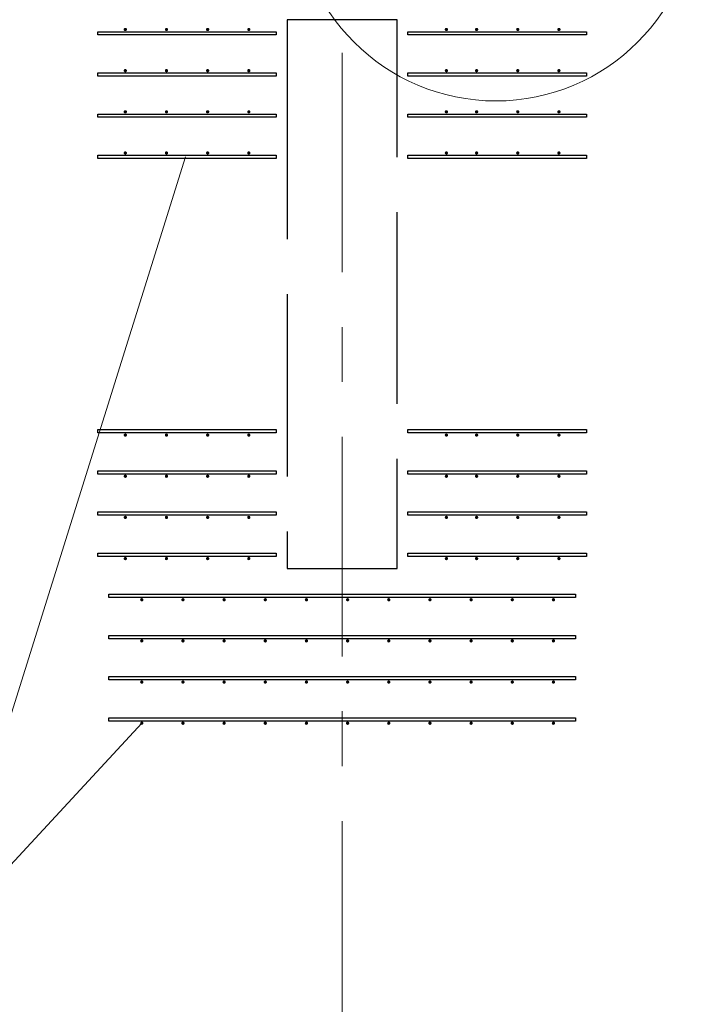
# Model space of a CAD drawing. Header units: metres. Extents: x -38 to 90, y -15 to 21.
# Tile 41 of 129: x 40.86 to 42.1, y 5.08 to 6.87. Entities that reach past the tile are written whole.
import ezdxf

# ---------------------------------------------------------------- set-up
doc = ezdxf.new("R2010")
doc.units = ezdxf.units.M
for name, pattern in [('______11', [0.5, 0.4, -0.05, 0, -0.05]), ('______2', [0.27, 0.2, -0.07]), ('______5', [1.1, 0.8, -0.1, 0.1, -0.1])]:
    doc.linetypes.add(name, pattern=pattern)
for name, color, linetype, lineweight in [('XR$2$Осевая линия (1)', 7, '______5', 13), ('XR$3$Арматурный каркас 01', 4, 'Continuous', 35), ('XR$3$Общий слой (1)_1', 7, 'Continuous', 13), ('XR$3$Текст_ общее_1', 7, 'Continuous', 13)]:
    doc.layers.add(name, color=color, linetype=linetype, lineweight=lineweight)
doc.layers.add('XR$5$Стена_ бетон несущ.', color=7, linetype='Continuous', lineweight=70, true_color=0xb4b496)

msp = doc.modelspace()

# ---------------------------------------------------------------- hatches: boundary and pattern name
at = {"layer": 'XR$3$Арматурный каркас 01', "linetype": 'Continuous', "lineweight": 50, "transparency": 33554687}
for points in [[(41.058, 6.8522), (41.0578, 6.8534), (41.0571, 6.8544), (41.0561, 6.855), (41.055, 6.8552), (41.0539, 6.855), (41.0529, 6.8544), (41.0522, 6.8534), (41.052, 6.8522), (41.0522, 6.8511), (41.0529, 6.8501), (41.0539, 6.8495), (41.055, 6.8492), (41.0561, 6.8495), (41.0571, 6.8501), (41.0578, 6.8511)], [(41.133, 6.8522), (41.1328, 6.8534), (41.1321, 6.8544), (41.1311, 6.855), (41.13, 6.8552), (41.1289, 6.855), (41.1279, 6.8544), (41.1272, 6.8534), (41.127, 6.8522), (41.1272, 6.8511), (41.1279, 6.8501), (41.1289, 6.8495), (41.13, 6.8492), (41.1311, 6.8495), (41.1321, 6.8501), (41.1328, 6.8511)], [(41.208, 6.8522), (41.2078, 6.8534), (41.2071, 6.8544), (41.2061, 6.855), (41.205, 6.8552), (41.2039, 6.855), (41.2029, 6.8544), (41.2022, 6.8534), (41.202, 6.8522), (41.2022, 6.8511), (41.2029, 6.8501), (41.2039, 6.8495), (41.205, 6.8492), (41.2061, 6.8495), (41.2071, 6.8501), (41.2078, 6.8511)], [(41.283, 6.8522), (41.2828, 6.8534), (41.2821, 6.8544), (41.2811, 6.855), (41.28, 6.8552), (41.2789, 6.855), (41.2779, 6.8544), (41.2772, 6.8534), (41.277, 6.8522), (41.2772, 6.8511), (41.2779, 6.8501), (41.2789, 6.8495), (41.28, 6.8492), (41.2811, 6.8495), (41.2821, 6.8501), (41.2828, 6.8511)], [(41.643, 6.8522), (41.6428, 6.8534), (41.6421, 6.8544), (41.6411, 6.855), (41.64, 6.8552), (41.6389, 6.855), (41.6379, 6.8544), (41.6372, 6.8534), (41.637, 6.8522), (41.6372, 6.8511), (41.6379, 6.8501), (41.6389, 6.8495), (41.64, 6.8492), (41.6411, 6.8495), (41.6421, 6.8501), (41.6428, 6.8511)], [(41.698, 6.8522), (41.6978, 6.8534), (41.6971, 6.8544), (41.6961, 6.855), (41.695, 6.8552), (41.6939, 6.855), (41.6929, 6.8544), (41.6922, 6.8534), (41.692, 6.8522), (41.6922, 6.8511), (41.6929, 6.8501), (41.6939, 6.8495), (41.695, 6.8492), (41.6961, 6.8495), (41.6971, 6.8501), (41.6978, 6.8511)], [(41.773, 6.8522), (41.7728, 6.8534), (41.7721, 6.8544), (41.7711, 6.855), (41.77, 6.8552), (41.7689, 6.855), (41.7679, 6.8544), (41.7672, 6.8534), (41.767, 6.8522), (41.7672, 6.8511), (41.7679, 6.8501), (41.7689, 6.8495), (41.77, 6.8492), (41.7711, 6.8495), (41.7721, 6.8501), (41.7728, 6.8511)], [(41.848, 6.8522), (41.8478, 6.8534), (41.8471, 6.8544), (41.8461, 6.855), (41.845, 6.8552), (41.8439, 6.855), (41.8429, 6.8544), (41.8422, 6.8534), (41.842, 6.8522), (41.8422, 6.8511), (41.8429, 6.8501), (41.8439, 6.8495), (41.845, 6.8492), (41.8461, 6.8495), (41.8471, 6.8501), (41.8478, 6.8511)], [(41.058, 6.7772), (41.0578, 6.7784), (41.0571, 6.7794), (41.0561, 6.78), (41.055, 6.7802), (41.0539, 6.78), (41.0529, 6.7794), (41.0522, 6.7784), (41.052, 6.7772), (41.0522, 6.7761), (41.0529, 6.7751), (41.0539, 6.7745), (41.055, 6.7742), (41.0561, 6.7745), (41.0571, 6.7751), (41.0578, 6.7761)], [(41.133, 6.7772), (41.1328, 6.7784), (41.1321, 6.7794), (41.1311, 6.78), (41.13, 6.7802), (41.1289, 6.78), (41.1279, 6.7794), (41.1272, 6.7784), (41.127, 6.7772), (41.1272, 6.7761), (41.1279, 6.7751), (41.1289, 6.7745), (41.13, 6.7742), (41.1311, 6.7745), (41.1321, 6.7751), (41.1328, 6.7761)], [(41.208, 6.7772), (41.2078, 6.7784), (41.2071, 6.7794), (41.2061, 6.78), (41.205, 6.7802), (41.2039, 6.78), (41.2029, 6.7794), (41.2022, 6.7784), (41.202, 6.7772), (41.2022, 6.7761), (41.2029, 6.7751), (41.2039, 6.7745), (41.205, 6.7742), (41.2061, 6.7745), (41.2071, 6.7751), (41.2078, 6.7761)], [(41.283, 6.7772), (41.2828, 6.7784), (41.2821, 6.7794), (41.2811, 6.78), (41.28, 6.7802), (41.2789, 6.78), (41.2779, 6.7794), (41.2772, 6.7784), (41.277, 6.7772), (41.2772, 6.7761), (41.2779, 6.7751), (41.2789, 6.7745), (41.28, 6.7742), (41.2811, 6.7745), (41.2821, 6.7751), (41.2828, 6.7761)], [(41.643, 6.7772), (41.6428, 6.7784), (41.6421, 6.7794), (41.6411, 6.78), (41.64, 6.7802), (41.6389, 6.78), (41.6379, 6.7794), (41.6372, 6.7784), (41.637, 6.7772), (41.6372, 6.7761), (41.6379, 6.7751), (41.6389, 6.7745), (41.64, 6.7742), (41.6411, 6.7745), (41.6421, 6.7751), (41.6428, 6.7761)], [(41.698, 6.7772), (41.6978, 6.7784), (41.6971, 6.7794), (41.6961, 6.78), (41.695, 6.7802), (41.6939, 6.78), (41.6929, 6.7794), (41.6922, 6.7784), (41.692, 6.7772), (41.6922, 6.7761), (41.6929, 6.7751), (41.6939, 6.7745), (41.695, 6.7742), (41.6961, 6.7745), (41.6971, 6.7751), (41.6978, 6.7761)], [(41.773, 6.7772), (41.7728, 6.7784), (41.7721, 6.7794), (41.7711, 6.78), (41.77, 6.7802), (41.7689, 6.78), (41.7679, 6.7794), (41.7672, 6.7784), (41.767, 6.7772), (41.7672, 6.7761), (41.7679, 6.7751), (41.7689, 6.7745), (41.77, 6.7742), (41.7711, 6.7745), (41.7721, 6.7751), (41.7728, 6.7761)], [(41.848, 6.7772), (41.8478, 6.7784), (41.8471, 6.7794), (41.8461, 6.78), (41.845, 6.7802), (41.8439, 6.78), (41.8429, 6.7794), (41.8422, 6.7784), (41.842, 6.7772), (41.8422, 6.7761), (41.8429, 6.7751), (41.8439, 6.7745), (41.845, 6.7742), (41.8461, 6.7745), (41.8471, 6.7751), (41.8478, 6.7761)], [(41.058, 6.7022), (41.0578, 6.7034), (41.0571, 6.7044), (41.0561, 6.705), (41.055, 6.7052), (41.0539, 6.705), (41.0529, 6.7044), (41.0522, 6.7034), (41.052, 6.7022), (41.0522, 6.7011), (41.0529, 6.7001), (41.0539, 6.6995), (41.055, 6.6992), (41.0561, 6.6995), (41.0571, 6.7001), (41.0578, 6.7011)], [(41.133, 6.7022), (41.1328, 6.7034), (41.1321, 6.7044), (41.1311, 6.705), (41.13, 6.7052), (41.1289, 6.705), (41.1279, 6.7044), (41.1272, 6.7034), (41.127, 6.7022), (41.1272, 6.7011), (41.1279, 6.7001), (41.1289, 6.6995), (41.13, 6.6992), (41.1311, 6.6995), (41.1321, 6.7001), (41.1328, 6.7011)], [(41.208, 6.7022), (41.2078, 6.7034), (41.2071, 6.7044), (41.2061, 6.705), (41.205, 6.7052), (41.2039, 6.705), (41.2029, 6.7044), (41.2022, 6.7034), (41.202, 6.7022), (41.2022, 6.7011), (41.2029, 6.7001), (41.2039, 6.6995), (41.205, 6.6992), (41.2061, 6.6995), (41.2071, 6.7001), (41.2078, 6.7011)], [(41.283, 6.7022), (41.2828, 6.7034), (41.2821, 6.7044), (41.2811, 6.705), (41.28, 6.7052), (41.2789, 6.705), (41.2779, 6.7044), (41.2772, 6.7034), (41.277, 6.7022), (41.2772, 6.7011), (41.2779, 6.7001), (41.2789, 6.6995), (41.28, 6.6992), (41.2811, 6.6995), (41.2821, 6.7001), (41.2828, 6.7011)], [(41.643, 6.7022), (41.6428, 6.7034), (41.6421, 6.7044), (41.6411, 6.705), (41.64, 6.7052), (41.6389, 6.705), (41.6379, 6.7044), (41.6372, 6.7034), (41.637, 6.7022), (41.6372, 6.7011), (41.6379, 6.7001), (41.6389, 6.6995), (41.64, 6.6992), (41.6411, 6.6995), (41.6421, 6.7001), (41.6428, 6.7011)], [(41.698, 6.7022), (41.6978, 6.7034), (41.6971, 6.7044), (41.6961, 6.705), (41.695, 6.7052), (41.6939, 6.705), (41.6929, 6.7044), (41.6922, 6.7034), (41.692, 6.7022), (41.6922, 6.7011), (41.6929, 6.7001), (41.6939, 6.6995), (41.695, 6.6992), (41.6961, 6.6995), (41.6971, 6.7001), (41.6978, 6.7011)], [(41.773, 6.7022), (41.7728, 6.7034), (41.7721, 6.7044), (41.7711, 6.705), (41.77, 6.7052), (41.7689, 6.705), (41.7679, 6.7044), (41.7672, 6.7034), (41.767, 6.7022), (41.7672, 6.7011), (41.7679, 6.7001), (41.7689, 6.6995), (41.77, 6.6992), (41.7711, 6.6995), (41.7721, 6.7001), (41.7728, 6.7011)], [(41.848, 6.7022), (41.8478, 6.7034), (41.8471, 6.7044), (41.8461, 6.705), (41.845, 6.7052), (41.8439, 6.705), (41.8429, 6.7044), (41.8422, 6.7034), (41.842, 6.7022), (41.8422, 6.7011), (41.8429, 6.7001), (41.8439, 6.6995), (41.845, 6.6992), (41.8461, 6.6995), (41.8471, 6.7001), (41.8478, 6.7011)], [(41.058, 6.6272), (41.0578, 6.6284), (41.0571, 6.6294), (41.0561, 6.63), (41.055, 6.6302), (41.0539, 6.63), (41.0529, 6.6294), (41.0522, 6.6284), (41.052, 6.6272), (41.0522, 6.6261), (41.0529, 6.6251), (41.0539, 6.6245), (41.055, 6.6242), (41.0561, 6.6245), (41.0571, 6.6251), (41.0578, 6.6261)], [(41.133, 6.6272), (41.1328, 6.6284), (41.1321, 6.6294), (41.1311, 6.63), (41.13, 6.6302), (41.1289, 6.63), (41.1279, 6.6294), (41.1272, 6.6284), (41.127, 6.6272), (41.1272, 6.6261), (41.1279, 6.6251), (41.1289, 6.6245), (41.13, 6.6242), (41.1311, 6.6245), (41.1321, 6.6251), (41.1328, 6.6261)], [(41.208, 6.6272), (41.2078, 6.6284), (41.2071, 6.6294), (41.2061, 6.63), (41.205, 6.6302), (41.2039, 6.63), (41.2029, 6.6294), (41.2022, 6.6284), (41.202, 6.6272), (41.2022, 6.6261), (41.2029, 6.6251), (41.2039, 6.6245), (41.205, 6.6242), (41.2061, 6.6245), (41.2071, 6.6251), (41.2078, 6.6261)], [(41.283, 6.6272), (41.2828, 6.6284), (41.2821, 6.6294), (41.2811, 6.63), (41.28, 6.6302), (41.2789, 6.63), (41.2779, 6.6294), (41.2772, 6.6284), (41.277, 6.6272), (41.2772, 6.6261), (41.2779, 6.6251), (41.2789, 6.6245), (41.28, 6.6242), (41.2811, 6.6245), (41.2821, 6.6251), (41.2828, 6.6261)], [(41.643, 6.6272), (41.6428, 6.6284), (41.6421, 6.6294), (41.6411, 6.63), (41.64, 6.6302), (41.6389, 6.63), (41.6379, 6.6294), (41.6372, 6.6284), (41.637, 6.6272), (41.6372, 6.6261), (41.6379, 6.6251), (41.6389, 6.6245), (41.64, 6.6242), (41.6411, 6.6245), (41.6421, 6.6251), (41.6428, 6.6261)], [(41.698, 6.6272), (41.6978, 6.6284), (41.6971, 6.6294), (41.6961, 6.63), (41.695, 6.6302), (41.6939, 6.63), (41.6929, 6.6294), (41.6922, 6.6284), (41.692, 6.6272), (41.6922, 6.6261), (41.6929, 6.6251), (41.6939, 6.6245), (41.695, 6.6242), (41.6961, 6.6245), (41.6971, 6.6251), (41.6978, 6.6261)], [(41.773, 6.6272), (41.7728, 6.6284), (41.7721, 6.6294), (41.7711, 6.63), (41.77, 6.6302), (41.7689, 6.63), (41.7679, 6.6294), (41.7672, 6.6284), (41.767, 6.6272), (41.7672, 6.6261), (41.7679, 6.6251), (41.7689, 6.6245), (41.77, 6.6242), (41.7711, 6.6245), (41.7721, 6.6251), (41.7728, 6.6261)], [(41.848, 6.6272), (41.8478, 6.6284), (41.8471, 6.6294), (41.8461, 6.63), (41.845, 6.6302), (41.8439, 6.63), (41.8429, 6.6294), (41.8422, 6.6284), (41.842, 6.6272), (41.8422, 6.6261), (41.8429, 6.6251), (41.8439, 6.6245), (41.845, 6.6242), (41.8461, 6.6245), (41.8471, 6.6251), (41.8478, 6.6261)], [(41.058, 6.1132), (41.0578, 6.1144), (41.0571, 6.1154), (41.0561, 6.116), (41.055, 6.1162), (41.0539, 6.116), (41.0529, 6.1154), (41.0522, 6.1144), (41.052, 6.1132), (41.0522, 6.1121), (41.0529, 6.1111), (41.0539, 6.1105), (41.055, 6.1102), (41.0561, 6.1105), (41.0571, 6.1111), (41.0578, 6.1121)], [(41.133, 6.1132), (41.1328, 6.1144), (41.1321, 6.1154), (41.1311, 6.116), (41.13, 6.1162), (41.1289, 6.116), (41.1279, 6.1154), (41.1272, 6.1144), (41.127, 6.1132), (41.1272, 6.1121), (41.1279, 6.1111), (41.1289, 6.1105), (41.13, 6.1102), (41.1311, 6.1105), (41.1321, 6.1111), (41.1328, 6.1121)], [(41.208, 6.1132), (41.2078, 6.1144), (41.2071, 6.1154), (41.2061, 6.116), (41.205, 6.1162), (41.2039, 6.116), (41.2029, 6.1154), (41.2022, 6.1144), (41.202, 6.1132), (41.2022, 6.1121), (41.2029, 6.1111), (41.2039, 6.1105), (41.205, 6.1102), (41.2061, 6.1105), (41.2071, 6.1111), (41.2078, 6.1121)], [(41.283, 6.1132), (41.2828, 6.1144), (41.2821, 6.1154), (41.2811, 6.116), (41.28, 6.1162), (41.2789, 6.116), (41.2779, 6.1154), (41.2772, 6.1144), (41.277, 6.1132), (41.2772, 6.1121), (41.2779, 6.1111), (41.2789, 6.1105), (41.28, 6.1102), (41.2811, 6.1105), (41.2821, 6.1111), (41.2828, 6.1121)], [(41.643, 6.1132), (41.6428, 6.1144), (41.6421, 6.1154), (41.6411, 6.116), (41.64, 6.1162), (41.6389, 6.116), (41.6379, 6.1154), (41.6372, 6.1144), (41.637, 6.1132), (41.6372, 6.1121), (41.6379, 6.1111), (41.6389, 6.1105), (41.64, 6.1102), (41.6411, 6.1105), (41.6421, 6.1111), (41.6428, 6.1121)], [(41.698, 6.1132), (41.6978, 6.1144), (41.6971, 6.1154), (41.6961, 6.116), (41.695, 6.1162), (41.6939, 6.116), (41.6929, 6.1154), (41.6922, 6.1144), (41.692, 6.1132), (41.6922, 6.1121), (41.6929, 6.1111), (41.6939, 6.1105), (41.695, 6.1102), (41.6961, 6.1105), (41.6971, 6.1111), (41.6978, 6.1121)], [(41.773, 6.1132), (41.7728, 6.1144), (41.7721, 6.1154), (41.7711, 6.116), (41.77, 6.1162), (41.7689, 6.116), (41.7679, 6.1154), (41.7672, 6.1144), (41.767, 6.1132), (41.7672, 6.1121), (41.7679, 6.1111), (41.7689, 6.1105), (41.77, 6.1102), (41.7711, 6.1105), (41.7721, 6.1111), (41.7728, 6.1121)], [(41.848, 6.1132), (41.8478, 6.1144), (41.8471, 6.1154), (41.8461, 6.116), (41.845, 6.1162), (41.8439, 6.116), (41.8429, 6.1154), (41.8422, 6.1144), (41.842, 6.1132), (41.8422, 6.1121), (41.8429, 6.1111), (41.8439, 6.1105), (41.845, 6.1102), (41.8461, 6.1105), (41.8471, 6.1111), (41.8478, 6.1121)], [(41.058, 6.0382), (41.0578, 6.0394), (41.0571, 6.0404), (41.0561, 6.041), (41.055, 6.0412), (41.0539, 6.041), (41.0529, 6.0404), (41.0522, 6.0394), (41.052, 6.0382), (41.0522, 6.0371), (41.0529, 6.0361), (41.0539, 6.0355), (41.055, 6.0352), (41.0561, 6.0355), (41.0571, 6.0361), (41.0578, 6.0371)], [(41.133, 6.0382), (41.1328, 6.0394), (41.1321, 6.0404), (41.1311, 6.041), (41.13, 6.0412), (41.1289, 6.041), (41.1279, 6.0404), (41.1272, 6.0394), (41.127, 6.0382), (41.1272, 6.0371), (41.1279, 6.0361), (41.1289, 6.0355), (41.13, 6.0352), (41.1311, 6.0355), (41.1321, 6.0361), (41.1328, 6.0371)], [(41.208, 6.0382), (41.2078, 6.0394), (41.2071, 6.0404), (41.2061, 6.041), (41.205, 6.0412), (41.2039, 6.041), (41.2029, 6.0404), (41.2022, 6.0394), (41.202, 6.0382), (41.2022, 6.0371), (41.2029, 6.0361), (41.2039, 6.0355), (41.205, 6.0352), (41.2061, 6.0355), (41.2071, 6.0361), (41.2078, 6.0371)], [(41.283, 6.0382), (41.2828, 6.0394), (41.2821, 6.0404), (41.2811, 6.041), (41.28, 6.0412), (41.2789, 6.041), (41.2779, 6.0404), (41.2772, 6.0394), (41.277, 6.0382), (41.2772, 6.0371), (41.2779, 6.0361), (41.2789, 6.0355), (41.28, 6.0352), (41.2811, 6.0355), (41.2821, 6.0361), (41.2828, 6.0371)], [(41.643, 6.0382), (41.6428, 6.0394), (41.6421, 6.0404), (41.6411, 6.041), (41.64, 6.0412), (41.6389, 6.041), (41.6379, 6.0404), (41.6372, 6.0394), (41.637, 6.0382), (41.6372, 6.0371), (41.6379, 6.0361), (41.6389, 6.0355), (41.64, 6.0352), (41.6411, 6.0355), (41.6421, 6.0361), (41.6428, 6.0371)], [(41.698, 6.0382), (41.6978, 6.0394), (41.6971, 6.0404), (41.6961, 6.041), (41.695, 6.0412), (41.6939, 6.041), (41.6929, 6.0404), (41.6922, 6.0394), (41.692, 6.0382), (41.6922, 6.0371), (41.6929, 6.0361), (41.6939, 6.0355), (41.695, 6.0352), (41.6961, 6.0355), (41.6971, 6.0361), (41.6978, 6.0371)], [(41.773, 6.0382), (41.7728, 6.0394), (41.7721, 6.0404), (41.7711, 6.041), (41.77, 6.0412), (41.7689, 6.041), (41.7679, 6.0404), (41.7672, 6.0394), (41.767, 6.0382), (41.7672, 6.0371), (41.7679, 6.0361), (41.7689, 6.0355), (41.77, 6.0352), (41.7711, 6.0355), (41.7721, 6.0361), (41.7728, 6.0371)], [(41.848, 6.0382), (41.8478, 6.0394), (41.8471, 6.0404), (41.8461, 6.041), (41.845, 6.0412), (41.8439, 6.041), (41.8429, 6.0404), (41.8422, 6.0394), (41.842, 6.0382), (41.8422, 6.0371), (41.8429, 6.0361), (41.8439, 6.0355), (41.845, 6.0352), (41.8461, 6.0355), (41.8471, 6.0361), (41.8478, 6.0371)], [(41.058, 5.9632), (41.0578, 5.9644), (41.0571, 5.9654), (41.0561, 5.966), (41.055, 5.9662), (41.0539, 5.966), (41.0529, 5.9654), (41.0522, 5.9644), (41.052, 5.9632), (41.0522, 5.9621), (41.0529, 5.9611), (41.0539, 5.9605), (41.055, 5.9602), (41.0561, 5.9605), (41.0571, 5.9611), (41.0578, 5.9621)], [(41.133, 5.9632), (41.1328, 5.9644), (41.1321, 5.9654), (41.1311, 5.966), (41.13, 5.9662), (41.1289, 5.966), (41.1279, 5.9654), (41.1272, 5.9644), (41.127, 5.9632), (41.1272, 5.9621), (41.1279, 5.9611), (41.1289, 5.9605), (41.13, 5.9602), (41.1311, 5.9605), (41.1321, 5.9611), (41.1328, 5.9621)], [(41.208, 5.9632), (41.2078, 5.9644), (41.2071, 5.9654), (41.2061, 5.966), (41.205, 5.9662), (41.2039, 5.966), (41.2029, 5.9654), (41.2022, 5.9644), (41.202, 5.9632), (41.2022, 5.9621), (41.2029, 5.9611), (41.2039, 5.9605), (41.205, 5.9602), (41.2061, 5.9605), (41.2071, 5.9611), (41.2078, 5.9621)], [(41.283, 5.9632), (41.2828, 5.9644), (41.2821, 5.9654), (41.2811, 5.966), (41.28, 5.9662), (41.2789, 5.966), (41.2779, 5.9654), (41.2772, 5.9644), (41.277, 5.9632), (41.2772, 5.9621), (41.2779, 5.9611), (41.2789, 5.9605), (41.28, 5.9602), (41.2811, 5.9605), (41.2821, 5.9611), (41.2828, 5.9621)], [(41.643, 5.9632), (41.6428, 5.9644), (41.6421, 5.9654), (41.6411, 5.966), (41.64, 5.9662), (41.6389, 5.966), (41.6379, 5.9654), (41.6372, 5.9644), (41.637, 5.9632), (41.6372, 5.9621), (41.6379, 5.9611), (41.6389, 5.9605), (41.64, 5.9602), (41.6411, 5.9605), (41.6421, 5.9611), (41.6428, 5.9621)], [(41.698, 5.9632), (41.6978, 5.9644), (41.6971, 5.9654), (41.6961, 5.966), (41.695, 5.9662), (41.6939, 5.966), (41.6929, 5.9654), (41.6922, 5.9644), (41.692, 5.9632), (41.6922, 5.9621), (41.6929, 5.9611), (41.6939, 5.9605), (41.695, 5.9602), (41.6961, 5.9605), (41.6971, 5.9611), (41.6978, 5.9621)], [(41.773, 5.9632), (41.7728, 5.9644), (41.7721, 5.9654), (41.7711, 5.966), (41.77, 5.9662), (41.7689, 5.966), (41.7679, 5.9654), (41.7672, 5.9644), (41.767, 5.9632), (41.7672, 5.9621), (41.7679, 5.9611), (41.7689, 5.9605), (41.77, 5.9602), (41.7711, 5.9605), (41.7721, 5.9611), (41.7728, 5.9621)], [(41.848, 5.9632), (41.8478, 5.9644), (41.8471, 5.9654), (41.8461, 5.966), (41.845, 5.9662), (41.8439, 5.966), (41.8429, 5.9654), (41.8422, 5.9644), (41.842, 5.9632), (41.8422, 5.9621), (41.8429, 5.9611), (41.8439, 5.9605), (41.845, 5.9602), (41.8461, 5.9605), (41.8471, 5.9611), (41.8478, 5.9621)], [(41.058, 5.8882), (41.0578, 5.8894), (41.0571, 5.8904), (41.0561, 5.891), (41.055, 5.8912), (41.0539, 5.891), (41.0529, 5.8904), (41.0522, 5.8894), (41.052, 5.8882), (41.0522, 5.8871), (41.0529, 5.8861), (41.0539, 5.8855), (41.055, 5.8852), (41.0561, 5.8855), (41.0571, 5.8861), (41.0578, 5.8871)], [(41.133, 5.8882), (41.1328, 5.8894), (41.1321, 5.8904), (41.1311, 5.891), (41.13, 5.8912), (41.1289, 5.891), (41.1279, 5.8904), (41.1272, 5.8894), (41.127, 5.8882), (41.1272, 5.8871), (41.1279, 5.8861), (41.1289, 5.8855), (41.13, 5.8852), (41.1311, 5.8855), (41.1321, 5.8861), (41.1328, 5.8871)], [(41.208, 5.8882), (41.2078, 5.8894), (41.2071, 5.8904), (41.2061, 5.891), (41.205, 5.8912), (41.2039, 5.891), (41.2029, 5.8904), (41.2022, 5.8894), (41.202, 5.8882), (41.2022, 5.8871), (41.2029, 5.8861), (41.2039, 5.8855), (41.205, 5.8852), (41.2061, 5.8855), (41.2071, 5.8861), (41.2078, 5.8871)], [(41.283, 5.8882), (41.2828, 5.8894), (41.2821, 5.8904), (41.2811, 5.891), (41.28, 5.8912), (41.2789, 5.891), (41.2779, 5.8904), (41.2772, 5.8894), (41.277, 5.8882), (41.2772, 5.8871), (41.2779, 5.8861), (41.2789, 5.8855), (41.28, 5.8852), (41.2811, 5.8855), (41.2821, 5.8861), (41.2828, 5.8871)], [(41.643, 5.8882), (41.6428, 5.8894), (41.6421, 5.8904), (41.6411, 5.891), (41.64, 5.8912), (41.6389, 5.891), (41.6379, 5.8904), (41.6372, 5.8894), (41.637, 5.8882), (41.6372, 5.8871), (41.6379, 5.8861), (41.6389, 5.8855), (41.64, 5.8852), (41.6411, 5.8855), (41.6421, 5.8861), (41.6428, 5.8871)], [(41.698, 5.8882), (41.6978, 5.8894), (41.6971, 5.8904), (41.6961, 5.891), (41.695, 5.8912), (41.6939, 5.891), (41.6929, 5.8904), (41.6922, 5.8894), (41.692, 5.8882), (41.6922, 5.8871), (41.6929, 5.8861), (41.6939, 5.8855), (41.695, 5.8852), (41.6961, 5.8855), (41.6971, 5.8861), (41.6978, 5.8871)], [(41.773, 5.8882), (41.7728, 5.8894), (41.7721, 5.8904), (41.7711, 5.891), (41.77, 5.8912), (41.7689, 5.891), (41.7679, 5.8904), (41.7672, 5.8894), (41.767, 5.8882), (41.7672, 5.8871), (41.7679, 5.8861), (41.7689, 5.8855), (41.77, 5.8852), (41.7711, 5.8855), (41.7721, 5.8861), (41.7728, 5.8871)], [(41.848, 5.8882), (41.8478, 5.8894), (41.8471, 5.8904), (41.8461, 5.891), (41.845, 5.8912), (41.8439, 5.891), (41.8429, 5.8904), (41.8422, 5.8894), (41.842, 5.8882), (41.8422, 5.8871), (41.8429, 5.8861), (41.8439, 5.8855), (41.845, 5.8852), (41.8461, 5.8855), (41.8471, 5.8861), (41.8478, 5.8871)], [(41.088, 5.8132), (41.0878, 5.8144), (41.0871, 5.8154), (41.0861, 5.816), (41.085, 5.8162), (41.0839, 5.816), (41.0829, 5.8154), (41.0822, 5.8144), (41.082, 5.8132), (41.0822, 5.8121), (41.0829, 5.8111), (41.0839, 5.8105), (41.085, 5.8102), (41.0861, 5.8105), (41.0871, 5.8111), (41.0878, 5.8121)], [(41.163, 5.8132), (41.1628, 5.8144), (41.1621, 5.8154), (41.1611, 5.816), (41.16, 5.8162), (41.1589, 5.816), (41.1579, 5.8154), (41.1572, 5.8144), (41.157, 5.8132), (41.1572, 5.8121), (41.1579, 5.8111), (41.1589, 5.8105), (41.16, 5.8102), (41.1611, 5.8105), (41.1621, 5.8111), (41.1628, 5.8121)], [(41.238, 5.8132), (41.2378, 5.8144), (41.2371, 5.8154), (41.2361, 5.816), (41.235, 5.8162), (41.2339, 5.816), (41.2329, 5.8154), (41.2322, 5.8144), (41.232, 5.8132), (41.2322, 5.8121), (41.2329, 5.8111), (41.2339, 5.8105), (41.235, 5.8102), (41.2361, 5.8105), (41.2371, 5.8111), (41.2378, 5.8121)], [(41.313, 5.8132), (41.3128, 5.8144), (41.3121, 5.8154), (41.3111, 5.816), (41.31, 5.8162), (41.3089, 5.816), (41.3079, 5.8154), (41.3072, 5.8144), (41.307, 5.8132), (41.3072, 5.8121), (41.3079, 5.8111), (41.3089, 5.8105), (41.31, 5.8102), (41.3111, 5.8105), (41.3121, 5.8111), (41.3128, 5.8121)], [(41.388, 5.8132), (41.3878, 5.8144), (41.3871, 5.8154), (41.3861, 5.816), (41.385, 5.8162), (41.3839, 5.816), (41.3829, 5.8154), (41.3822, 5.8144), (41.382, 5.8132), (41.3822, 5.8121), (41.3829, 5.8111), (41.3839, 5.8105), (41.385, 5.8102), (41.3861, 5.8105), (41.3871, 5.8111), (41.3878, 5.8121)], [(41.463, 5.8132), (41.4628, 5.8144), (41.4621, 5.8154), (41.4611, 5.816), (41.46, 5.8162), (41.4589, 5.816), (41.4579, 5.8154), (41.4572, 5.8144), (41.457, 5.8132), (41.4572, 5.8121), (41.4579, 5.8111), (41.4589, 5.8105), (41.46, 5.8102), (41.4611, 5.8105), (41.4621, 5.8111), (41.4628, 5.8121)], [(41.538, 5.8132), (41.5378, 5.8144), (41.5371, 5.8154), (41.5361, 5.816), (41.535, 5.8162), (41.5339, 5.816), (41.5329, 5.8154), (41.5322, 5.8144), (41.532, 5.8132), (41.5322, 5.8121), (41.5329, 5.8111), (41.5339, 5.8105), (41.535, 5.8102), (41.5361, 5.8105), (41.5371, 5.8111), (41.5378, 5.8121)], [(41.613, 5.8132), (41.6128, 5.8144), (41.6121, 5.8154), (41.6111, 5.816), (41.61, 5.8162), (41.6089, 5.816), (41.6079, 5.8154), (41.6072, 5.8144), (41.607, 5.8132), (41.6072, 5.8121), (41.6079, 5.8111), (41.6089, 5.8105), (41.61, 5.8102), (41.6111, 5.8105), (41.6121, 5.8111), (41.6128, 5.8121)], [(41.688, 5.8132), (41.6878, 5.8144), (41.6871, 5.8154), (41.6861, 5.816), (41.685, 5.8162), (41.6839, 5.816), (41.6829, 5.8154), (41.6822, 5.8144), (41.682, 5.8132), (41.6822, 5.8121), (41.6829, 5.8111), (41.6839, 5.8105), (41.685, 5.8102), (41.6861, 5.8105), (41.6871, 5.8111), (41.6878, 5.8121)], [(41.763, 5.8132), (41.7628, 5.8144), (41.7621, 5.8154), (41.7611, 5.816), (41.76, 5.8162), (41.7589, 5.816), (41.7579, 5.8154), (41.7572, 5.8144), (41.757, 5.8132), (41.7572, 5.8121), (41.7579, 5.8111), (41.7589, 5.8105), (41.76, 5.8102), (41.7611, 5.8105), (41.7621, 5.8111), (41.7628, 5.8121)], [(41.838, 5.8132), (41.8378, 5.8144), (41.8371, 5.8154), (41.8361, 5.816), (41.835, 5.8162), (41.8339, 5.816), (41.8329, 5.8154), (41.8322, 5.8144), (41.832, 5.8132), (41.8322, 5.8121), (41.8329, 5.8111), (41.8339, 5.8105), (41.835, 5.8102), (41.8361, 5.8105), (41.8371, 5.8111), (41.8378, 5.8121)], [(41.088, 5.7382), (41.0878, 5.7394), (41.0871, 5.7404), (41.0861, 5.741), (41.085, 5.7412), (41.0839, 5.741), (41.0829, 5.7404), (41.0822, 5.7394), (41.082, 5.7382), (41.0822, 5.7371), (41.0829, 5.7361), (41.0839, 5.7355), (41.085, 5.7352), (41.0861, 5.7355), (41.0871, 5.7361), (41.0878, 5.7371)], [(41.163, 5.7382), (41.1628, 5.7394), (41.1621, 5.7404), (41.1611, 5.741), (41.16, 5.7412), (41.1589, 5.741), (41.1579, 5.7404), (41.1572, 5.7394), (41.157, 5.7382), (41.1572, 5.7371), (41.1579, 5.7361), (41.1589, 5.7355), (41.16, 5.7352), (41.1611, 5.7355), (41.1621, 5.7361), (41.1628, 5.7371)], [(41.238, 5.7382), (41.2378, 5.7394), (41.2371, 5.7404), (41.2361, 5.741), (41.235, 5.7412), (41.2339, 5.741), (41.2329, 5.7404), (41.2322, 5.7394), (41.232, 5.7382), (41.2322, 5.7371), (41.2329, 5.7361), (41.2339, 5.7355), (41.235, 5.7352), (41.2361, 5.7355), (41.2371, 5.7361), (41.2378, 5.7371)], [(41.313, 5.7382), (41.3128, 5.7394), (41.3121, 5.7404), (41.3111, 5.741), (41.31, 5.7412), (41.3089, 5.741), (41.3079, 5.7404), (41.3072, 5.7394), (41.307, 5.7382), (41.3072, 5.7371), (41.3079, 5.7361), (41.3089, 5.7355), (41.31, 5.7352), (41.3111, 5.7355), (41.3121, 5.7361), (41.3128, 5.7371)], [(41.388, 5.7382), (41.3878, 5.7394), (41.3871, 5.7404), (41.3861, 5.741), (41.385, 5.7412), (41.3839, 5.741), (41.3829, 5.7404), (41.3822, 5.7394), (41.382, 5.7382), (41.3822, 5.7371), (41.3829, 5.7361), (41.3839, 5.7355), (41.385, 5.7352), (41.3861, 5.7355), (41.3871, 5.7361), (41.3878, 5.7371)], [(41.463, 5.7382), (41.4628, 5.7394), (41.4621, 5.7404), (41.4611, 5.741), (41.46, 5.7412), (41.4589, 5.741), (41.4579, 5.7404), (41.4572, 5.7394), (41.457, 5.7382), (41.4572, 5.7371), (41.4579, 5.7361), (41.4589, 5.7355), (41.46, 5.7352), (41.4611, 5.7355), (41.4621, 5.7361), (41.4628, 5.7371)], [(41.538, 5.7382), (41.5378, 5.7394), (41.5371, 5.7404), (41.5361, 5.741), (41.535, 5.7412), (41.5339, 5.741), (41.5329, 5.7404), (41.5322, 5.7394), (41.532, 5.7382), (41.5322, 5.7371), (41.5329, 5.7361), (41.5339, 5.7355), (41.535, 5.7352), (41.5361, 5.7355), (41.5371, 5.7361), (41.5378, 5.7371)], [(41.613, 5.7382), (41.6128, 5.7394), (41.6121, 5.7404), (41.6111, 5.741), (41.61, 5.7412), (41.6089, 5.741), (41.6079, 5.7404), (41.6072, 5.7394), (41.607, 5.7382), (41.6072, 5.7371), (41.6079, 5.7361), (41.6089, 5.7355), (41.61, 5.7352), (41.6111, 5.7355), (41.6121, 5.7361), (41.6128, 5.7371)], [(41.688, 5.7382), (41.6878, 5.7394), (41.6871, 5.7404), (41.6861, 5.741), (41.685, 5.7412), (41.6839, 5.741), (41.6829, 5.7404), (41.6822, 5.7394), (41.682, 5.7382), (41.6822, 5.7371), (41.6829, 5.7361), (41.6839, 5.7355), (41.685, 5.7352), (41.6861, 5.7355), (41.6871, 5.7361), (41.6878, 5.7371)], [(41.763, 5.7382), (41.7628, 5.7394), (41.7621, 5.7404), (41.7611, 5.741), (41.76, 5.7412), (41.7589, 5.741), (41.7579, 5.7404), (41.7572, 5.7394), (41.757, 5.7382), (41.7572, 5.7371), (41.7579, 5.7361), (41.7589, 5.7355), (41.76, 5.7352), (41.7611, 5.7355), (41.7621, 5.7361), (41.7628, 5.7371)], [(41.838, 5.7382), (41.8378, 5.7394), (41.8371, 5.7404), (41.8361, 5.741), (41.835, 5.7412), (41.8339, 5.741), (41.8329, 5.7404), (41.8322, 5.7394), (41.832, 5.7382), (41.8322, 5.7371), (41.8329, 5.7361), (41.8339, 5.7355), (41.835, 5.7352), (41.8361, 5.7355), (41.8371, 5.7361), (41.8378, 5.7371)], [(41.088, 5.6632), (41.0878, 5.6644), (41.0871, 5.6654), (41.0861, 5.666), (41.085, 5.6662), (41.0839, 5.666), (41.0829, 5.6654), (41.0822, 5.6644), (41.082, 5.6632), (41.0822, 5.6621), (41.0829, 5.6611), (41.0839, 5.6605), (41.085, 5.6602), (41.0861, 5.6605), (41.0871, 5.6611), (41.0878, 5.6621)], [(41.163, 5.6632), (41.1628, 5.6644), (41.1621, 5.6654), (41.1611, 5.666), (41.16, 5.6662), (41.1589, 5.666), (41.1579, 5.6654), (41.1572, 5.6644), (41.157, 5.6632), (41.1572, 5.6621), (41.1579, 5.6611), (41.1589, 5.6605), (41.16, 5.6602), (41.1611, 5.6605), (41.1621, 5.6611), (41.1628, 5.6621)], [(41.238, 5.6632), (41.2378, 5.6644), (41.2371, 5.6654), (41.2361, 5.666), (41.235, 5.6662), (41.2339, 5.666), (41.2329, 5.6654), (41.2322, 5.6644), (41.232, 5.6632), (41.2322, 5.6621), (41.2329, 5.6611), (41.2339, 5.6605), (41.235, 5.6602), (41.2361, 5.6605), (41.2371, 5.6611), (41.2378, 5.6621)], [(41.313, 5.6632), (41.3128, 5.6644), (41.3121, 5.6654), (41.3111, 5.666), (41.31, 5.6662), (41.3089, 5.666), (41.3079, 5.6654), (41.3072, 5.6644), (41.307, 5.6632), (41.3072, 5.6621), (41.3079, 5.6611), (41.3089, 5.6605), (41.31, 5.6602), (41.3111, 5.6605), (41.3121, 5.6611), (41.3128, 5.6621)], [(41.388, 5.6632), (41.3878, 5.6644), (41.3871, 5.6654), (41.3861, 5.666), (41.385, 5.6662), (41.3839, 5.666), (41.3829, 5.6654), (41.3822, 5.6644), (41.382, 5.6632), (41.3822, 5.6621), (41.3829, 5.6611), (41.3839, 5.6605), (41.385, 5.6602), (41.3861, 5.6605), (41.3871, 5.6611), (41.3878, 5.6621)], [(41.463, 5.6632), (41.4628, 5.6644), (41.4621, 5.6654), (41.4611, 5.666), (41.46, 5.6662), (41.4589, 5.666), (41.4579, 5.6654), (41.4572, 5.6644), (41.457, 5.6632), (41.4572, 5.6621), (41.4579, 5.6611), (41.4589, 5.6605), (41.46, 5.6602), (41.4611, 5.6605), (41.4621, 5.6611), (41.4628, 5.6621)], [(41.538, 5.6632), (41.5378, 5.6644), (41.5371, 5.6654), (41.5361, 5.666), (41.535, 5.6662), (41.5339, 5.666), (41.5329, 5.6654), (41.5322, 5.6644), (41.532, 5.6632), (41.5322, 5.6621), (41.5329, 5.6611), (41.5339, 5.6605), (41.535, 5.6602), (41.5361, 5.6605), (41.5371, 5.6611), (41.5378, 5.6621)], [(41.613, 5.6632), (41.6128, 5.6644), (41.6121, 5.6654), (41.6111, 5.666), (41.61, 5.6662), (41.6089, 5.666), (41.6079, 5.6654), (41.6072, 5.6644), (41.607, 5.6632), (41.6072, 5.6621), (41.6079, 5.6611), (41.6089, 5.6605), (41.61, 5.6602), (41.6111, 5.6605), (41.6121, 5.6611), (41.6128, 5.6621)], [(41.688, 5.6632), (41.6878, 5.6644), (41.6871, 5.6654), (41.6861, 5.666), (41.685, 5.6662), (41.6839, 5.666), (41.6829, 5.6654), (41.6822, 5.6644), (41.682, 5.6632), (41.6822, 5.6621), (41.6829, 5.6611), (41.6839, 5.6605), (41.685, 5.6602), (41.6861, 5.6605), (41.6871, 5.6611), (41.6878, 5.6621)], [(41.763, 5.6632), (41.7628, 5.6644), (41.7621, 5.6654), (41.7611, 5.666), (41.76, 5.6662), (41.7589, 5.666), (41.7579, 5.6654), (41.7572, 5.6644), (41.757, 5.6632), (41.7572, 5.6621), (41.7579, 5.6611), (41.7589, 5.6605), (41.76, 5.6602), (41.7611, 5.6605), (41.7621, 5.6611), (41.7628, 5.6621)], [(41.838, 5.6632), (41.8378, 5.6644), (41.8371, 5.6654), (41.8361, 5.666), (41.835, 5.6662), (41.8339, 5.666), (41.8329, 5.6654), (41.8322, 5.6644), (41.832, 5.6632), (41.8322, 5.6621), (41.8329, 5.6611), (41.8339, 5.6605), (41.835, 5.6602), (41.8361, 5.6605), (41.8371, 5.6611), (41.8378, 5.6621)], [(41.088, 5.5882), (41.0878, 5.5894), (41.0871, 5.5904), (41.0861, 5.591), (41.085, 5.5912), (41.0839, 5.591), (41.0829, 5.5904), (41.0822, 5.5894), (41.082, 5.5882), (41.0822, 5.5871), (41.0829, 5.5861), (41.0839, 5.5855), (41.085, 5.5852), (41.0861, 5.5855), (41.0871, 5.5861), (41.0878, 5.5871)], [(41.163, 5.5882), (41.1628, 5.5894), (41.1621, 5.5904), (41.1611, 5.591), (41.16, 5.5912), (41.1589, 5.591), (41.1579, 5.5904), (41.1572, 5.5894), (41.157, 5.5882), (41.1572, 5.5871), (41.1579, 5.5861), (41.1589, 5.5855), (41.16, 5.5852), (41.1611, 5.5855), (41.1621, 5.5861), (41.1628, 5.5871)], [(41.238, 5.5882), (41.2378, 5.5894), (41.2371, 5.5904), (41.2361, 5.591), (41.235, 5.5912), (41.2339, 5.591), (41.2329, 5.5904), (41.2322, 5.5894), (41.232, 5.5882), (41.2322, 5.5871), (41.2329, 5.5861), (41.2339, 5.5855), (41.235, 5.5852), (41.2361, 5.5855), (41.2371, 5.5861), (41.2378, 5.5871)], [(41.313, 5.5882), (41.3128, 5.5894), (41.3121, 5.5904), (41.3111, 5.591), (41.31, 5.5912), (41.3089, 5.591), (41.3079, 5.5904), (41.3072, 5.5894), (41.307, 5.5882), (41.3072, 5.5871), (41.3079, 5.5861), (41.3089, 5.5855), (41.31, 5.5852), (41.3111, 5.5855), (41.3121, 5.5861), (41.3128, 5.5871)], [(41.388, 5.5882), (41.3878, 5.5894), (41.3871, 5.5904), (41.3861, 5.591), (41.385, 5.5912), (41.3839, 5.591), (41.3829, 5.5904), (41.3822, 5.5894), (41.382, 5.5882), (41.3822, 5.5871), (41.3829, 5.5861), (41.3839, 5.5855), (41.385, 5.5852), (41.3861, 5.5855), (41.3871, 5.5861), (41.3878, 5.5871)], [(41.463, 5.5882), (41.4628, 5.5894), (41.4621, 5.5904), (41.4611, 5.591), (41.46, 5.5912), (41.4589, 5.591), (41.4579, 5.5904), (41.4572, 5.5894), (41.457, 5.5882), (41.4572, 5.5871), (41.4579, 5.5861), (41.4589, 5.5855), (41.46, 5.5852), (41.4611, 5.5855), (41.4621, 5.5861), (41.4628, 5.5871)], [(41.538, 5.5882), (41.5378, 5.5894), (41.5371, 5.5904), (41.5361, 5.591), (41.535, 5.5912), (41.5339, 5.591), (41.5329, 5.5904), (41.5322, 5.5894), (41.532, 5.5882), (41.5322, 5.5871), (41.5329, 5.5861), (41.5339, 5.5855), (41.535, 5.5852), (41.5361, 5.5855), (41.5371, 5.5861), (41.5378, 5.5871)], [(41.613, 5.5882), (41.6128, 5.5894), (41.6121, 5.5904), (41.6111, 5.591), (41.61, 5.5912), (41.6089, 5.591), (41.6079, 5.5904), (41.6072, 5.5894), (41.607, 5.5882), (41.6072, 5.5871), (41.6079, 5.5861), (41.6089, 5.5855), (41.61, 5.5852), (41.6111, 5.5855), (41.6121, 5.5861), (41.6128, 5.5871)], [(41.688, 5.5882), (41.6878, 5.5894), (41.6871, 5.5904), (41.6861, 5.591), (41.685, 5.5912), (41.6839, 5.591), (41.6829, 5.5904), (41.6822, 5.5894), (41.682, 5.5882), (41.6822, 5.5871), (41.6829, 5.5861), (41.6839, 5.5855), (41.685, 5.5852), (41.6861, 5.5855), (41.6871, 5.5861), (41.6878, 5.5871)], [(41.763, 5.5882), (41.7628, 5.5894), (41.7621, 5.5904), (41.7611, 5.591), (41.76, 5.5912), (41.7589, 5.591), (41.7579, 5.5904), (41.7572, 5.5894), (41.757, 5.5882), (41.7572, 5.5871), (41.7579, 5.5861), (41.7589, 5.5855), (41.76, 5.5852), (41.7611, 5.5855), (41.7621, 5.5861), (41.7628, 5.5871)], [(41.838, 5.5882), (41.8378, 5.5894), (41.8371, 5.5904), (41.8361, 5.591), (41.835, 5.5912), (41.8339, 5.591), (41.8329, 5.5904), (41.8322, 5.5894), (41.832, 5.5882), (41.8322, 5.5871), (41.8329, 5.5861), (41.8339, 5.5855), (41.835, 5.5852), (41.8361, 5.5855), (41.8371, 5.5861), (41.8378, 5.5871)]]:
    msp.add_hatch(color=2, dxfattribs=at).paths.add_polyline_path(points)

# ---------------------------------------------------------------- linework, layer by layer
at = {"layer": 'XR$2$Осевая линия (1)', "color": 253, "linetype": '______11', "lineweight": 13, "true_color": 0xa0a0a0, "transparency": 33554687}
msp.add_line((41.45, -3.39), (41.45, 8.13), dxfattribs=at)
at = {"layer": 'XR$3$Арматурный каркас 01', "color": 2, "linetype": 'Continuous', "lineweight": 25, "transparency": 33554687}
for points in [[(41.33, 6.8422), (41.005, 6.8422), (41.005, 6.8482), (41.33, 6.8482), (41.33, 6.8422)], [(41.33, 6.8422), (41.005, 6.8422), (41.005, 6.8482), (41.33, 6.8482), (41.33, 6.8422)], [(41.57, 6.8482), (41.895, 6.8482), (41.895, 6.8422), (41.57, 6.8422), (41.57, 6.8482)], [(41.57, 6.8482), (41.895, 6.8482), (41.895, 6.8422), (41.57, 6.8422), (41.57, 6.8482)], [(41.33, 6.7672), (41.005, 6.7672), (41.005, 6.7732), (41.33, 6.7732), (41.33, 6.7672)], [(41.33, 6.7672), (41.005, 6.7672), (41.005, 6.7732), (41.33, 6.7732), (41.33, 6.7672)], [(41.57, 6.7732), (41.895, 6.7732), (41.895, 6.7672), (41.57, 6.7672), (41.57, 6.7732)], [(41.57, 6.7732), (41.895, 6.7732), (41.895, 6.7672), (41.57, 6.7672), (41.57, 6.7732)], [(41.33, 6.6922), (41.005, 6.6922), (41.005, 6.6982), (41.33, 6.6982), (41.33, 6.6922)], [(41.33, 6.6922), (41.005, 6.6922), (41.005, 6.6982), (41.33, 6.6982), (41.33, 6.6922)], [(41.57, 6.6982), (41.895, 6.6982), (41.895, 6.6922), (41.57, 6.6922), (41.57, 6.6982)], [(41.57, 6.6982), (41.895, 6.6982), (41.895, 6.6922), (41.57, 6.6922), (41.57, 6.6982)], [(41.33, 6.6172), (41.005, 6.6172), (41.005, 6.6232), (41.33, 6.6232), (41.33, 6.6172)], [(41.33, 6.6172), (41.005, 6.6172), (41.005, 6.6232), (41.33, 6.6232), (41.33, 6.6172)], [(41.57, 6.6232), (41.895, 6.6232), (41.895, 6.6172), (41.57, 6.6172), (41.57, 6.6232)], [(41.57, 6.6232), (41.895, 6.6232), (41.895, 6.6172), (41.57, 6.6172), (41.57, 6.6232)], [(41.33, 6.1172), (41.005, 6.1172), (41.005, 6.1232), (41.33, 6.1232), (41.33, 6.1172)], [(41.33, 6.1172), (41.005, 6.1172), (41.005, 6.1232), (41.33, 6.1232), (41.33, 6.1172)], [(41.57, 6.1232), (41.895, 6.1232), (41.895, 6.1172), (41.57, 6.1172), (41.57, 6.1232)], [(41.57, 6.1232), (41.895, 6.1232), (41.895, 6.1172), (41.57, 6.1172), (41.57, 6.1232)], [(41.33, 6.0422), (41.005, 6.0422), (41.005, 6.0482), (41.33, 6.0482), (41.33, 6.0422)], [(41.33, 6.0422), (41.005, 6.0422), (41.005, 6.0482), (41.33, 6.0482), (41.33, 6.0422)], [(41.57, 6.0482), (41.895, 6.0482), (41.895, 6.0422), (41.57, 6.0422), (41.57, 6.0482)], [(41.57, 6.0482), (41.895, 6.0482), (41.895, 6.0422), (41.57, 6.0422), (41.57, 6.0482)], [(41.33, 5.9672), (41.005, 5.9672), (41.005, 5.9732), (41.33, 5.9732), (41.33, 5.9672)], [(41.33, 5.9672), (41.005, 5.9672), (41.005, 5.9732), (41.33, 5.9732), (41.33, 5.9672)], [(41.57, 5.9732), (41.895, 5.9732), (41.895, 5.9672), (41.57, 5.9672), (41.57, 5.9732)], [(41.57, 5.9732), (41.895, 5.9732), (41.895, 5.9672), (41.57, 5.9672), (41.57, 5.9732)], [(41.33, 5.8922), (41.005, 5.8922), (41.005, 5.8982), (41.33, 5.8982), (41.33, 5.8922)], [(41.33, 5.8922), (41.005, 5.8922), (41.005, 5.8982), (41.33, 5.8982), (41.33, 5.8922)], [(41.57, 5.8982), (41.895, 5.8982), (41.895, 5.8922), (41.57, 5.8922), (41.57, 5.8982)], [(41.57, 5.8982), (41.895, 5.8982), (41.895, 5.8922), (41.57, 5.8922), (41.57, 5.8982)], [(41.025, 5.8232), (41.875, 5.8232), (41.875, 5.8172), (41.025, 5.8172), (41.025, 5.8232)], [(41.025, 5.8232), (41.875, 5.8232), (41.875, 5.8172), (41.025, 5.8172), (41.025, 5.8232)], [(41.025, 5.7482), (41.875, 5.7482), (41.875, 5.7422), (41.025, 5.7422), (41.025, 5.7482)], [(41.025, 5.7482), (41.875, 5.7482), (41.875, 5.7422), (41.025, 5.7422), (41.025, 5.7482)], [(41.025, 5.6732), (41.875, 5.6732), (41.875, 5.6672), (41.025, 5.6672), (41.025, 5.6732)], [(41.025, 5.6732), (41.875, 5.6732), (41.875, 5.6672), (41.025, 5.6672), (41.025, 5.6732)], [(41.025, 5.5982), (41.875, 5.5982), (41.875, 5.5922), (41.025, 5.5922), (41.025, 5.5982)], [(41.025, 5.5982), (41.875, 5.5982), (41.875, 5.5922), (41.025, 5.5922), (41.025, 5.5982)]]:
    msp.add_lwpolyline(points, dxfattribs=at)
at = {"layer": 'XR$3$Общий слой (1)_1', "color": 7, "linetype": 'Continuous', "lineweight": 13, "transparency": 33554687}
msp.add_circle((41.7301, 7.0872), 0.3652, dxfattribs=at)
at = {"layer": 'XR$3$Текст_ общее_1', "color": 7, "linetype": 'Continuous', "lineweight": 13, "transparency": 33554687}
msp.add_line((41.1645, 6.6202), (40.7278, 5.2245), dxfattribs=at)
msp.add_lwpolyline([(41.085, 5.5882), (40.7478, 5.2245), (39.0378, 5.2245)], dxfattribs=at)
at = {"layer": 'XR$5$Стена_ бетон несущ.', "color": 253, "linetype": '______2', "lineweight": -3, "true_color": 0xa0a0a0, "transparency": 33554687}
for p, q in [((41.55, 6.87), (41.35, 6.87)), ((41.35, 6.87), (41.35, 6.67)), ((41.55, 6.67), (41.55, 6.87)), ((41.35, 6.67), (41.35, 6.3176)), ((41.55, 6.3194), (41.55, 6.67)), ((41.35, 6.3176), (41.35, 6.2376)), ((41.55, 6.2394), (41.55, 6.3194)), ((41.35, 6.2376), (41.35, 5.87)), ((41.55, 5.87), (41.55, 6.2394)), ((41.35, 5.87), (41.55, 5.87))]:
    msp.add_line(p, q, dxfattribs=at)

doc.saveas('drawing.dxf')
